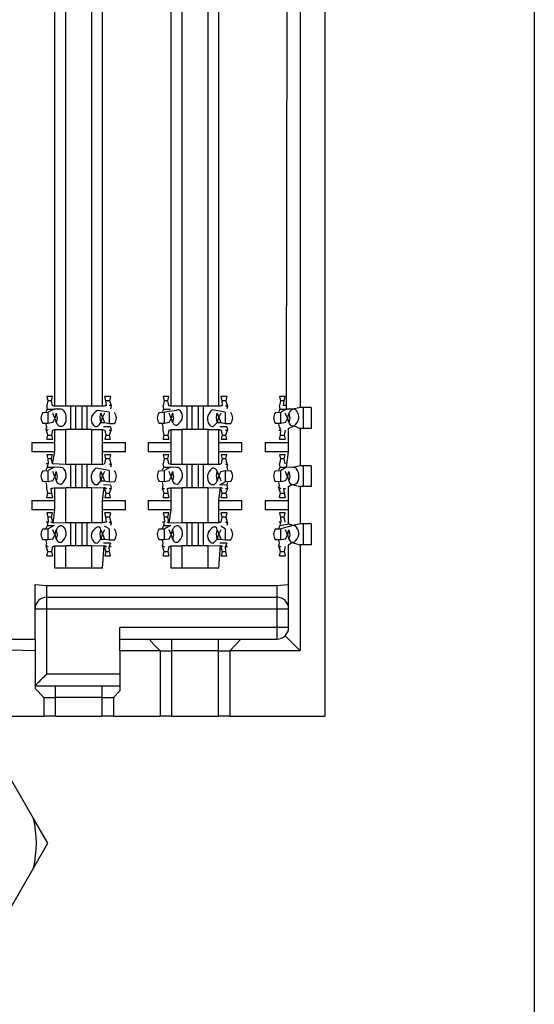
# Model space of a CAD drawing. Header units: millimetres. Extents: x 618 to 1482, y 17 to 575.
# Tile 44 of 90: x 991 to 999, y 263 to 279. Entities that reach past the tile are written whole.
import ezdxf

# ---------------------------------------------------------------- set-up
doc = ezdxf.new("R2010")
doc.units = ezdxf.units.MM

# ---------------------------------------------------------------- blocks, each defined once
blk = doc.blocks.new('cu_bee7s_cca__41', base_point=(1238.762, 264.915))
at = {"color": 7, "linetype": 'Continuous'}
for p, q in [((1332.032, 269.54), (1332.032, 582.54)), ((1327.453, 409.132), (1327.453, 356.592)), ((1326.623, 363.288), (1326.665, 407.316)), ((1326.919, 407.316), (1326.919, 363.323)), ((1321.507, 363.562), (1321.384, 363.562)), ((1321.384, 363.562), (1321.405, 363.469)), ((1321.405, 363.469), (1321.384, 363.362)), ((1321.486, 363.469), (1321.507, 363.562)), ((1321.507, 363.362), (1321.486, 363.469)), ((1322.777, 363.562), (1322.654, 363.562)), ((1322.675, 363.469), (1322.654, 363.562)), ((1322.685, 363.362), (1322.675, 363.469)), ((1322.777, 363.562), (1322.756, 363.469)), ((1322.756, 363.469), (1322.791, 363.362)), ((1324.047, 363.562), (1323.924, 363.562)), ((1323.924, 363.562), (1323.945, 363.469)), ((1323.945, 363.469), (1323.924, 363.362)), ((1324.026, 363.469), (1324.047, 363.562)), ((1324.047, 363.362), (1324.026, 363.469)), ((1325.317, 363.562), (1325.194, 363.562)), ((1325.215, 363.469), (1325.194, 363.562)), ((1325.225, 363.362), (1325.215, 363.469)), ((1325.317, 363.562), (1325.296, 363.469)), ((1325.296, 363.469), (1325.33, 363.341)), ((1326.587, 363.562), (1326.464, 363.562)), ((1326.464, 363.562), (1326.485, 363.469)), ((1326.485, 363.469), (1326.464, 363.362)), ((1326.556, 363.362), (1326.566, 363.469)), ((1326.566, 363.469), (1326.587, 363.562)), ((1321.298, 363.214), (1321.418, 363.218)), ((1321.371, 363.232), (1321.403, 363.288)), ((1321.403, 363.288), (1321.384, 363.362)), ((1321.403, 363.288), (1321.543, 363.288)), ((1321.543, 363.288), (1321.418, 363.218)), ((1321.562, 363.081), (1321.514, 363.197)), ((1321.675, 363.285), (1321.543, 363.288)), ((1321.798, 363.349), (1321.56, 363.349)), ((1321.592, 363.197), (1321.61, 363.081)), ((1321.901, 363.349), (1321.798, 363.349)), ((1321.901, 363.349), (1321.901, 362.841)), ((1322.011, 363.349), (1321.901, 363.349)), ((1322.15, 363.349), (1322.011, 363.349)), ((1322.26, 363.349), (1322.15, 363.349)), ((1322.26, 363.349), (1322.26, 362.841)), ((1322.363, 363.349), (1322.26, 363.349)), ((1322.601, 363.349), (1322.363, 363.349)), ((1322.743, 363.218), (1322.481, 363.255)), ((1322.551, 363.108), (1322.568, 363.197)), ((1322.647, 363.197), (1322.599, 363.108)), ((1322.791, 363.362), (1322.776, 363.29)), ((1323.838, 363.214), (1323.958, 363.218)), ((1323.911, 363.232), (1323.943, 363.288)), ((1323.943, 363.288), (1323.924, 363.362)), ((1323.943, 363.288), (1324.083, 363.288)), ((1324.22, 363.255), (1323.958, 363.218)), ((1324.102, 363.081), (1324.054, 363.197)), ((1324.338, 363.349), (1324.1, 363.349)), ((1324.132, 363.197), (1324.15, 363.081)), ((1324.441, 363.349), (1324.338, 363.349)), ((1324.441, 363.349), (1324.441, 362.841)), ((1324.551, 363.349), (1324.441, 363.349)), ((1324.69, 363.349), (1324.551, 363.349)), ((1324.8, 363.349), (1324.69, 363.349)), ((1324.8, 363.349), (1324.8, 362.841)), ((1324.903, 363.349), (1324.8, 363.349)), ((1325.141, 363.349), (1324.903, 363.349)), ((1325.283, 363.218), (1324.993, 363.269)), ((1325.091, 363.108), (1325.108, 363.197)), ((1325.187, 363.197), (1325.139, 363.108)), ((1325.33, 363.341), (1325.316, 363.29)), ((1326.378, 363.214), (1326.498, 363.218)), ((1326.451, 363.232), (1326.483, 363.288)), ((1326.483, 363.288), (1326.464, 363.362)), ((1326.483, 363.288), (1326.623, 363.288)), ((1326.623, 363.288), (1326.498, 363.218)), ((1326.642, 363.081), (1326.592, 363.201)), ((1326.76, 363.286), (1326.623, 363.288)), ((1326.672, 363.197), (1326.69, 363.081)), ((1326.919, 363.323), (1326.76, 363.286)), ((1326.983, 363.323), (1326.919, 363.323)), ((1326.983, 363.323), (1326.983, 362.866)), ((1327.16, 363.323), (1326.983, 363.323)), ((1327.16, 363.323), (1327.16, 362.866)), ((1321.514, 362.992), (1321.418, 362.972)), ((1321.514, 362.992), (1321.562, 363.081)), ((1321.61, 363.081), (1321.592, 362.992)), ((1322.568, 362.992), (1322.551, 363.108)), ((1322.568, 362.992), (1322.647, 362.992)), ((1322.599, 363.108), (1322.647, 362.992)), ((1322.647, 362.992), (1322.743, 362.972)), ((1324.054, 362.992), (1323.958, 362.972)), ((1324.054, 362.992), (1324.102, 363.081)), ((1324.15, 363.081), (1324.132, 362.992)), ((1325.108, 362.992), (1325.021, 362.904)), ((1325.108, 362.992), (1325.091, 363.108)), ((1325.108, 362.992), (1325.187, 362.992)), ((1325.139, 363.108), (1325.187, 362.992)), ((1325.187, 362.992), (1325.283, 362.972)), ((1326.594, 362.992), (1326.498, 362.972)), ((1326.594, 362.992), (1326.642, 363.081)), ((1326.69, 363.081), (1326.672, 362.992)), ((1321.418, 362.972), (1321.299, 362.976)), ((1321.385, 362.9), (1321.371, 362.958)), ((1321.371, 362.848), (1321.385, 362.9)), ((1321.405, 362.721), (1321.371, 362.848)), ((1321.507, 362.828), (1321.486, 362.721)), ((1321.507, 362.828), (1321.56, 362.841)), ((1321.56, 362.841), (1321.798, 362.841)), ((1321.901, 362.841), (1321.798, 362.841)), ((1322.011, 362.841), (1321.901, 362.841)), ((1322.15, 362.841), (1322.011, 362.841)), ((1322.26, 362.841), (1322.15, 362.841)), ((1322.363, 362.841), (1322.26, 362.841)), ((1322.363, 362.841), (1322.601, 362.841)), ((1322.601, 362.841), (1322.654, 362.828)), ((1322.776, 362.9), (1322.62, 362.902)), ((1322.654, 362.828), (1322.675, 362.721)), ((1322.743, 362.972), (1322.863, 362.976)), ((1322.756, 362.721), (1322.79, 362.828)), ((1322.776, 362.9), (1322.79, 362.828)), ((1323.958, 362.972), (1323.839, 362.976)), ((1323.925, 362.9), (1323.911, 362.958)), ((1323.924, 362.828), (1323.925, 362.9)), ((1323.945, 362.721), (1323.924, 362.828)), ((1324.047, 362.828), (1324.026, 362.721)), ((1324.047, 362.828), (1324.1, 362.841)), ((1324.1, 362.841), (1324.338, 362.841)), ((1324.441, 362.841), (1324.338, 362.841)), ((1324.551, 362.841), (1324.441, 362.841)), ((1324.69, 362.841), (1324.551, 362.841)), ((1324.8, 362.841), (1324.69, 362.841)), ((1324.903, 362.841), (1324.8, 362.841)), ((1324.903, 362.841), (1325.141, 362.841)), ((1325.316, 362.9), (1325.16, 362.902)), ((1325.194, 362.828), (1325.215, 362.721)), ((1325.283, 362.972), (1325.403, 362.976)), ((1325.296, 362.721), (1325.33, 362.828)), ((1325.316, 362.9), (1325.33, 362.828)), ((1326.498, 362.972), (1326.379, 362.976)), ((1326.465, 362.9), (1326.451, 362.958)), ((1326.495, 362.828), (1326.465, 362.9)), ((1326.485, 362.721), (1326.495, 362.828)), ((1326.587, 362.828), (1326.566, 362.721)), ((1326.665, 362.866), (1326.788, 362.921)), ((1326.665, 362.561), (1326.665, 362.866)), ((1326.788, 362.921), (1326.919, 362.866)), ((1326.983, 362.866), (1326.919, 362.866)), ((1326.919, 362.866), (1326.919, 362.053)), ((1327.16, 362.866), (1326.983, 362.866)), ((1321.058, 362.561), (1321.56, 362.561)), ((1321.384, 362.628), (1321.405, 362.721)), ((1321.384, 362.628), (1321.507, 362.628)), ((1321.486, 362.721), (1321.507, 362.628)), ((1322.601, 362.561), (1323.103, 362.561)), ((1322.675, 362.721), (1322.654, 362.628)), ((1322.654, 362.628), (1322.777, 362.628)), ((1322.777, 362.628), (1322.756, 362.721)), ((1323.598, 362.561), (1324.1, 362.561)), ((1323.924, 362.628), (1323.945, 362.721)), ((1323.924, 362.628), (1324.047, 362.628)), ((1324.026, 362.721), (1324.047, 362.628)), ((1325.141, 362.561), (1325.643, 362.561)), ((1325.215, 362.721), (1325.194, 362.628)), ((1325.194, 362.628), (1325.317, 362.628)), ((1325.317, 362.628), (1325.296, 362.721)), ((1326.157, 362.561), (1326.665, 362.561)), ((1326.464, 362.628), (1326.485, 362.721)), ((1326.464, 362.628), (1326.587, 362.628)), ((1326.566, 362.721), (1326.587, 362.628)), ((1326.665, 362.358), (1326.665, 362.561)), ((1321.56, 362.358), (1321.058, 362.358)), ((1323.103, 362.358), (1322.601, 362.358)), ((1324.1, 362.358), (1323.598, 362.358)), ((1325.643, 362.358), (1325.141, 362.358)), ((1326.665, 362.358), (1326.157, 362.358)), ((1326.623, 362.018), (1326.665, 362.358)), ((1321.507, 362.292), (1321.384, 362.292)), ((1321.384, 362.292), (1321.405, 362.199)), ((1321.405, 362.199), (1321.415, 362.092)), ((1321.486, 362.199), (1321.507, 362.292)), ((1321.507, 362.092), (1321.486, 362.199)), ((1322.777, 362.292), (1322.654, 362.292)), ((1322.675, 362.199), (1322.654, 362.292)), ((1322.654, 362.092), (1322.675, 362.199)), ((1322.777, 362.292), (1322.756, 362.199)), ((1322.756, 362.199), (1322.79, 362.071)), ((1324.047, 362.292), (1323.924, 362.292)), ((1323.924, 362.292), (1323.945, 362.199)), ((1323.945, 362.199), (1323.924, 362.092)), ((1324.026, 362.199), (1324.047, 362.292)), ((1324.047, 362.092), (1324.026, 362.199)), ((1325.317, 362.292), (1325.194, 362.292)), ((1325.194, 362.292), (1325.215, 362.199)), ((1325.215, 362.199), (1325.194, 362.092)), ((1325.296, 362.199), (1325.317, 362.292)), ((1325.33, 362.071), (1325.296, 362.199)), ((1326.587, 362.292), (1326.464, 362.292)), ((1326.464, 362.292), (1326.485, 362.199)), ((1326.485, 362.199), (1326.464, 362.092)), ((1326.566, 362.199), (1326.587, 362.292)), ((1326.587, 362.092), (1326.566, 362.199)), ((1321.298, 361.944), (1321.418, 361.948)), ((1321.371, 361.962), (1321.403, 362.018)), ((1321.403, 362.018), (1321.415, 362.092)), ((1321.403, 362.018), (1321.543, 362.018)), ((1321.543, 362.018), (1321.418, 361.948)), ((1321.798, 362.079), (1321.507, 362.092)), ((1321.562, 361.811), (1321.514, 361.927)), ((1321.675, 362.015), (1321.543, 362.018)), ((1321.592, 361.927), (1321.61, 361.811)), ((1321.901, 362.079), (1321.798, 362.079)), ((1321.901, 362.079), (1321.901, 361.571)), ((1322.011, 362.079), (1321.901, 362.079)), ((1322.15, 362.079), (1322.011, 362.079)), ((1322.26, 362.079), (1322.15, 362.079)), ((1322.26, 362.079), (1322.26, 361.571)), ((1322.363, 362.079), (1322.26, 362.079)), ((1322.601, 362.079), (1322.363, 362.079)), ((1322.743, 361.948), (1322.453, 361.999)), ((1322.551, 361.838), (1322.568, 361.927)), ((1322.647, 361.927), (1322.599, 361.838)), ((1322.654, 362.092), (1322.601, 362.079)), ((1322.79, 362.071), (1322.776, 362.02)), ((1323.838, 361.944), (1323.958, 361.948)), ((1323.911, 361.962), (1323.943, 362.018)), ((1323.943, 362.018), (1323.924, 362.092)), ((1323.943, 362.018), (1324.083, 362.018)), ((1324.083, 362.018), (1323.958, 361.948)), ((1324.1, 362.079), (1324.047, 362.092)), ((1324.102, 361.811), (1324.054, 361.927)), ((1324.215, 362.015), (1324.083, 362.018)), ((1324.338, 362.079), (1324.1, 362.079)), ((1324.132, 361.927), (1324.15, 361.811)), ((1324.441, 362.079), (1324.338, 362.079)), ((1324.441, 362.079), (1324.441, 361.571)), ((1324.551, 362.079), (1324.441, 362.079)), ((1324.69, 362.079), (1324.551, 362.079)), ((1324.8, 362.079), (1324.69, 362.079)), ((1324.8, 362.079), (1324.8, 361.571)), ((1324.903, 362.079), (1324.8, 362.079)), ((1325.141, 362.079), (1324.903, 362.079)), ((1325.091, 361.838), (1325.108, 361.927)), ((1325.187, 361.927), (1325.139, 361.838)), ((1325.187, 361.927), (1325.283, 361.948)), ((1325.283, 361.948), (1325.402, 361.944)), ((1325.33, 362.071), (1325.316, 362.02)), ((1325.316, 362.02), (1325.33, 361.962)), ((1326.378, 361.944), (1326.498, 361.948)), ((1326.451, 361.962), (1326.483, 362.018)), ((1326.483, 362.018), (1326.464, 362.092)), ((1326.483, 362.018), (1326.623, 362.018)), ((1326.623, 362.018), (1326.498, 361.948)), ((1326.642, 361.811), (1326.594, 361.927)), ((1326.76, 362.016), (1326.623, 362.018)), ((1326.76, 362.016), (1326.623, 362.018)), ((1326.672, 361.927), (1326.69, 361.811)), ((1326.919, 362.053), (1326.76, 362.016)), ((1326.983, 362.053), (1326.919, 362.053)), ((1326.983, 362.053), (1326.983, 361.596)), ((1327.16, 362.053), (1326.983, 362.053)), ((1327.16, 362.053), (1327.16, 361.596)), ((1321.418, 361.702), (1321.299, 361.706)), ((1321.514, 361.722), (1321.418, 361.702)), ((1321.514, 361.722), (1321.562, 361.811)), ((1321.61, 361.811), (1321.592, 361.722)), ((1322.502, 361.645), (1322.568, 361.722)), ((1322.568, 361.722), (1322.551, 361.838)), ((1322.568, 361.722), (1322.647, 361.722)), ((1322.599, 361.838), (1322.647, 361.722)), ((1322.647, 361.722), (1322.743, 361.702)), ((1322.743, 361.702), (1322.863, 361.706)), ((1323.958, 361.702), (1323.839, 361.706)), ((1324.054, 361.722), (1323.958, 361.702)), ((1324.054, 361.722), (1324.102, 361.811)), ((1324.15, 361.811), (1324.132, 361.722)), ((1325.108, 361.722), (1325.091, 361.838)), ((1325.139, 361.838), (1325.187, 361.722)), ((1325.16, 361.632), (1325.283, 361.702)), ((1325.403, 361.706), (1325.283, 361.702)), ((1326.498, 361.702), (1326.379, 361.706)), ((1326.594, 361.722), (1326.498, 361.702)), ((1326.594, 361.722), (1326.642, 361.811)), ((1326.69, 361.811), (1326.672, 361.722)), ((1321.385, 361.63), (1321.371, 361.688)), ((1321.384, 361.558), (1321.385, 361.63)), ((1321.405, 361.451), (1321.384, 361.558)), ((1321.476, 361.558), (1321.486, 361.451)), ((1321.56, 361.571), (1321.798, 361.571)), ((1321.901, 361.571), (1321.798, 361.571)), ((1322.011, 361.571), (1321.901, 361.571)), ((1322.15, 361.571), (1322.011, 361.571)), ((1322.26, 361.571), (1322.15, 361.571)), ((1322.363, 361.571), (1322.26, 361.571)), ((1322.363, 361.571), (1322.641, 361.58)), ((1322.776, 361.63), (1322.62, 361.632)), ((1322.641, 361.58), (1322.675, 361.451)), ((1322.756, 361.451), (1322.79, 361.558)), ((1322.776, 361.63), (1322.79, 361.558)), ((1323.91, 361.558), (1323.925, 361.63)), ((1323.945, 361.451), (1323.91, 361.558)), ((1323.925, 361.63), (1323.911, 361.688)), ((1324.016, 361.558), (1324.026, 361.451)), ((1324.1, 361.571), (1324.338, 361.571)), ((1324.441, 361.571), (1324.338, 361.571)), ((1324.551, 361.571), (1324.441, 361.571)), ((1324.69, 361.571), (1324.551, 361.571)), ((1324.8, 361.571), (1324.69, 361.571)), ((1324.903, 361.571), (1324.8, 361.571)), ((1324.903, 361.571), (1325.181, 361.58)), ((1325.316, 361.63), (1325.16, 361.632)), ((1325.215, 361.451), (1325.181, 361.58)), ((1325.33, 361.558), (1325.296, 361.451)), ((1325.33, 361.688), (1325.316, 361.63)), ((1325.316, 361.63), (1325.33, 361.558)), ((1326.465, 361.63), (1326.451, 361.688)), ((1326.451, 361.578), (1326.465, 361.63)), ((1326.485, 361.451), (1326.451, 361.578)), ((1326.556, 361.558), (1326.566, 361.451)), ((1326.665, 361.596), (1326.739, 361.645)), ((1326.665, 361.291), (1326.665, 361.596)), ((1326.739, 361.645), (1326.919, 361.596)), ((1326.983, 361.596), (1326.919, 361.596)), ((1326.919, 361.596), (1326.919, 360.783)), ((1327.16, 361.596), (1326.983, 361.596)), ((1321.058, 361.291), (1321.56, 361.291)), ((1321.384, 361.358), (1321.405, 361.451)), ((1321.384, 361.358), (1321.507, 361.358)), ((1321.486, 361.451), (1321.507, 361.358)), ((1322.601, 361.291), (1323.103, 361.291)), ((1322.675, 361.451), (1322.654, 361.358)), ((1322.654, 361.358), (1322.777, 361.358)), ((1322.777, 361.358), (1322.756, 361.451)), ((1323.598, 361.291), (1324.1, 361.291)), ((1323.924, 361.358), (1323.945, 361.451)), ((1323.924, 361.358), (1324.047, 361.358)), ((1324.026, 361.451), (1324.047, 361.358)), ((1325.141, 361.291), (1325.643, 361.291)), ((1325.194, 361.358), (1325.215, 361.451)), ((1325.194, 361.358), (1325.317, 361.358)), ((1325.296, 361.451), (1325.317, 361.358)), ((1326.157, 361.291), (1326.665, 361.291)), ((1326.464, 361.358), (1326.485, 361.451)), ((1326.464, 361.358), (1326.587, 361.358)), ((1326.566, 361.451), (1326.587, 361.358)), ((1326.665, 361.088), (1326.665, 361.291)), ((1321.56, 361.088), (1321.058, 361.088)), ((1323.103, 361.088), (1322.601, 361.088)), ((1324.1, 361.088), (1323.598, 361.088)), ((1325.643, 361.088), (1325.141, 361.088)), ((1326.665, 361.088), (1326.157, 361.088)), ((1326.665, 360.783), (1326.665, 361.088)), ((1321.507, 361.022), (1321.384, 361.022)), ((1321.384, 361.022), (1321.405, 360.929)), ((1321.405, 360.929), (1321.415, 360.822)), ((1321.486, 360.929), (1321.507, 361.022)), ((1321.52, 360.8), (1321.486, 360.929)), ((1322.777, 361.022), (1322.654, 361.022)), ((1322.675, 360.929), (1322.654, 361.022)), ((1322.685, 360.822), (1322.675, 360.929)), ((1322.777, 361.022), (1322.756, 360.929)), ((1322.756, 360.929), (1322.79, 360.801)), ((1324.047, 361.022), (1323.924, 361.022)), ((1323.924, 361.022), (1323.945, 360.929)), ((1323.945, 360.929), (1323.955, 360.822)), ((1324.026, 360.929), (1324.047, 361.022)), ((1324.06, 360.8), (1324.026, 360.929)), ((1325.317, 361.022), (1325.194, 361.022)), ((1325.215, 360.929), (1325.194, 361.022)), ((1325.194, 360.822), (1325.215, 360.929)), ((1325.317, 361.022), (1325.296, 360.929)), ((1325.296, 360.929), (1325.33, 360.801)), ((1326.587, 361.022), (1326.464, 361.022)), ((1326.464, 361.022), (1326.485, 360.929)), ((1326.485, 360.929), (1326.495, 360.822)), ((1326.566, 360.929), (1326.587, 361.022)), ((1326.587, 360.822), (1326.566, 360.929)), ((1321.298, 360.674), (1321.418, 360.678)), ((1321.371, 360.692), (1321.403, 360.748)), ((1321.403, 360.748), (1321.415, 360.822)), ((1321.403, 360.748), (1321.543, 360.748)), ((1321.543, 360.748), (1321.418, 360.678)), ((1321.562, 360.541), (1321.514, 360.657)), ((1321.798, 360.809), (1321.52, 360.8)), ((1321.592, 360.657), (1321.61, 360.541)), ((1321.901, 360.809), (1321.798, 360.809)), ((1321.901, 360.809), (1321.901, 360.301)), ((1322.011, 360.809), (1321.901, 360.809)), ((1322.15, 360.809), (1322.011, 360.809)), ((1322.26, 360.809), (1322.15, 360.809)), ((1322.26, 360.809), (1322.26, 360.301)), ((1322.363, 360.809), (1322.26, 360.809)), ((1322.601, 360.809), (1322.363, 360.809)), ((1322.551, 360.568), (1322.568, 360.657)), ((1322.647, 360.657), (1322.599, 360.568)), ((1322.743, 360.678), (1322.643, 360.735)), ((1322.79, 360.801), (1322.776, 360.75)), ((1323.838, 360.674), (1323.958, 360.678)), ((1323.911, 360.692), (1323.943, 360.748)), ((1323.943, 360.748), (1323.955, 360.822)), ((1323.943, 360.748), (1324.083, 360.748)), ((1324.083, 360.748), (1323.958, 360.678)), ((1324.102, 360.541), (1324.054, 360.657)), ((1324.338, 360.809), (1324.06, 360.8)), ((1324.132, 360.657), (1324.15, 360.541)), ((1324.441, 360.809), (1324.338, 360.809)), ((1324.441, 360.809), (1324.441, 360.301)), ((1324.551, 360.809), (1324.441, 360.809)), ((1324.69, 360.809), (1324.551, 360.809)), ((1324.8, 360.809), (1324.69, 360.809)), ((1324.8, 360.809), (1324.8, 360.301)), ((1324.903, 360.809), (1324.8, 360.809)), ((1325.141, 360.809), (1324.903, 360.809)), ((1325.091, 360.568), (1325.108, 360.657)), ((1325.187, 360.657), (1325.139, 360.568)), ((1325.283, 360.678), (1325.183, 360.735)), ((1325.33, 360.801), (1325.316, 360.75)), ((1326.378, 360.674), (1326.498, 360.678)), ((1326.451, 360.692), (1326.483, 360.748)), ((1326.483, 360.748), (1326.495, 360.822)), ((1326.483, 360.748), (1326.665, 360.783)), ((1326.755, 360.745), (1326.498, 360.678)), ((1326.642, 360.541), (1326.594, 360.657)), ((1326.755, 360.745), (1326.665, 360.783)), ((1326.672, 360.657), (1326.69, 360.541)), ((1326.919, 360.783), (1326.755, 360.745)), ((1326.983, 360.783), (1326.919, 360.783)), ((1326.983, 360.783), (1326.983, 360.326)), ((1327.16, 360.783), (1326.983, 360.783)), ((1327.16, 360.783), (1327.16, 360.326)), ((1321.418, 360.432), (1321.299, 360.436)), ((1321.385, 360.36), (1321.371, 360.418)), ((1321.514, 360.452), (1321.418, 360.432)), ((1321.514, 360.452), (1321.562, 360.541)), ((1321.61, 360.541), (1321.592, 360.452)), ((1322.568, 360.452), (1322.481, 360.364)), ((1322.568, 360.452), (1322.551, 360.568)), ((1322.568, 360.452), (1322.647, 360.452)), ((1322.599, 360.568), (1322.647, 360.452)), ((1322.647, 360.452), (1322.743, 360.432)), ((1322.743, 360.432), (1322.863, 360.436)), ((1323.958, 360.432), (1323.839, 360.436)), ((1323.925, 360.36), (1323.911, 360.418)), ((1324.054, 360.452), (1323.958, 360.432)), ((1324.054, 360.452), (1324.102, 360.541)), ((1324.15, 360.541), (1324.132, 360.452)), ((1325.021, 360.364), (1325.108, 360.452)), ((1325.108, 360.452), (1325.091, 360.568)), ((1325.108, 360.452), (1325.187, 360.452)), ((1325.139, 360.568), (1325.187, 360.452)), ((1325.187, 360.452), (1325.283, 360.432)), ((1325.283, 360.432), (1325.403, 360.436)), ((1326.498, 360.432), (1326.379, 360.436)), ((1326.465, 360.36), (1326.451, 360.418)), ((1326.594, 360.452), (1326.498, 360.432)), ((1326.594, 360.452), (1326.642, 360.541)), ((1326.69, 360.541), (1326.672, 360.452)), ((1321.371, 360.308), (1321.385, 360.36)), ((1321.405, 360.181), (1321.371, 360.308)), ((1321.507, 360.288), (1321.486, 360.181)), ((1321.56, 360.301), (1321.798, 360.301)), ((1321.901, 360.301), (1321.798, 360.301)), ((1322.011, 360.301), (1321.901, 360.301)), ((1322.15, 360.301), (1322.011, 360.301)), ((1322.26, 360.301), (1322.15, 360.301)), ((1322.363, 360.301), (1322.26, 360.301)), ((1322.363, 360.301), (1322.641, 360.31)), ((1322.776, 360.36), (1322.62, 360.362)), ((1322.641, 360.31), (1322.675, 360.181)), ((1322.776, 360.36), (1322.745, 360.288)), ((1322.756, 360.181), (1322.745, 360.288)), ((1323.911, 360.308), (1323.925, 360.36)), ((1323.945, 360.181), (1323.911, 360.308)), ((1324.047, 360.288), (1324.026, 360.181)), ((1324.1, 360.301), (1324.338, 360.301)), ((1324.441, 360.301), (1324.338, 360.301)), ((1324.551, 360.301), (1324.441, 360.301)), ((1324.69, 360.301), (1324.551, 360.301)), ((1324.8, 360.301), (1324.69, 360.301)), ((1324.903, 360.301), (1324.8, 360.301)), ((1324.903, 360.301), (1325.181, 360.31)), ((1325.316, 360.36), (1325.16, 360.362)), ((1325.181, 360.31), (1325.215, 360.181)), ((1325.316, 360.36), (1325.285, 360.288)), ((1325.296, 360.181), (1325.285, 360.288)), ((1326.451, 360.308), (1326.465, 360.36)), ((1326.485, 360.181), (1326.451, 360.308)), ((1326.587, 360.288), (1326.566, 360.181)), ((1326.665, 360.326), (1326.739, 360.375)), ((1326.665, 359.463), (1326.665, 360.326)), ((1326.739, 360.375), (1326.919, 360.326)), ((1326.919, 360.326), (1326.919, 358.015)), ((1326.983, 360.326), (1326.919, 360.326)), ((1327.16, 360.326), (1326.983, 360.326)), ((1321.384, 360.088), (1321.405, 360.181)), ((1321.384, 360.088), (1321.507, 360.088)), ((1321.486, 360.181), (1321.507, 360.088)), ((1322.675, 360.181), (1322.654, 360.088)), ((1322.654, 360.088), (1322.777, 360.088)), ((1322.777, 360.088), (1322.756, 360.181)), ((1323.924, 360.088), (1323.945, 360.181)), ((1323.924, 360.088), (1324.047, 360.088)), ((1324.026, 360.181), (1324.047, 360.088)), ((1325.215, 360.181), (1325.194, 360.088)), ((1325.194, 360.088), (1325.317, 360.088)), ((1325.317, 360.088), (1325.296, 360.181)), ((1326.464, 360.088), (1326.485, 360.181)), ((1326.464, 360.088), (1326.587, 360.088)), ((1326.566, 360.181), (1326.587, 360.088)), ((1321.798, 359.818), (1321.56, 359.818)), ((1322.363, 359.818), (1321.798, 359.818)), ((1322.601, 359.818), (1322.363, 359.818)), ((1324.338, 359.818), (1324.1, 359.818)), ((1324.903, 359.818), (1324.338, 359.818)), ((1325.141, 359.818), (1324.903, 359.818)), ((1321.128, 359.463), (1321.382, 359.437)), ((1321.128, 358.929), (1321.128, 359.463)), ((1321.382, 359.437), (1326.411, 359.437)), ((1326.411, 359.437), (1326.665, 359.463)), ((1326.665, 358.929), (1326.665, 359.463)), ((1321.382, 359.183), (1326.411, 359.183)), ((1321.128, 358.269), (1321.128, 358.929)), ((1326.665, 358.523), (1326.665, 358.929)), ((1322.982, 358.269), (1322.982, 358.523)), ((1320.54, 358.269), (1321.128, 358.269)), ((1321.128, 358.269), (1321.128, 358.015)), ((1322.982, 358.269), (1323.621, 358.269)), ((1322.982, 358.015), (1322.982, 358.269)), ((1323.621, 358.269), (1324.112, 358.269)), ((1323.731, 358.142), (1323.621, 358.269)), ((1324.112, 358.269), (1325.128, 358.269)), ((1325.128, 358.269), (1325.62, 358.269)), ((1325.509, 358.142), (1325.62, 358.269)), ((1325.62, 358.269), (1326.411, 358.269)), ((1326.591, 358.343), (1326.919, 358.015)), ((1323.858, 358.015), (1323.731, 358.142)), ((1325.382, 358.015), (1325.509, 358.142)), ((1321.128, 358.015), (1320.302, 358.036)), ((1321.128, 358.015), (1321.128, 357.253)), ((1322.982, 358.015), (1322.982, 357.507)), ((1323.858, 358.015), (1322.982, 358.015)), ((1323.858, 358.015), (1324.112, 358.015)), ((1323.858, 358.015), (1323.858, 356.592)), ((1325.128, 358.015), (1324.112, 358.015)), ((1325.128, 358.015), (1325.382, 358.015)), ((1326.919, 358.015), (1325.382, 358.015)), ((1325.382, 358.015), (1325.382, 356.592)), ((1322.982, 357.507), (1322.982, 357.253)), ((1321.128, 357.253), (1321.128, 357.189)), ((1321.128, 357.253), (1321.572, 357.253)), ((1321.318, 356.999), (1321.128, 357.189)), ((1321.572, 357.253), (1322.588, 357.253)), ((1322.588, 357.253), (1322.982, 357.253)), ((1322.982, 357.253), (1322.982, 357.139)), ((1321.318, 356.999), (1321.572, 356.999)), ((1321.318, 356.999), (1321.318, 356.592)), ((1322.588, 356.999), (1321.572, 356.999)), ((1322.588, 356.999), (1322.842, 356.999)), ((1322.982, 357.139), (1322.842, 356.999)), ((1322.842, 356.999), (1322.842, 356.592)), ((1320.468, 356.592), (1321.318, 356.592)), ((1321.572, 356.592), (1321.318, 356.592)), ((1321.572, 356.592), (1322.588, 356.592)), ((1322.842, 356.592), (1322.588, 356.592)), ((1322.842, 356.592), (1323.858, 356.592)), ((1324.112, 356.592), (1323.858, 356.592)), ((1324.112, 356.592), (1325.128, 356.592)), ((1325.382, 356.592), (1325.128, 356.592)), ((1325.382, 356.592), (1327.453, 356.592)), ((1321.093, 354.358), (1320.421, 355.522)), ((1321.407, 353.815), (1321.093, 354.358)), ((1321.093, 353.272), (1321.407, 353.815)), ((1320.421, 352.108), (1321.093, 353.272))]:
    blk.add_line(p, q, dxfattribs=at)
at = {"color": 124, "linetype": 'Continuous'}
for p, q in [((1321.56, 363.349), (1321.56, 407.291)), ((1321.798, 363.349), (1321.798, 407.291)), ((1322.363, 407.291), (1322.363, 363.349)), ((1322.601, 363.349), (1322.601, 407.291)), ((1324.1, 363.349), (1324.1, 407.291)), ((1324.338, 363.349), (1324.338, 407.291)), ((1324.903, 407.291), (1324.903, 363.349)), ((1325.141, 363.349), (1325.141, 407.291)), ((1321.486, 363.469), (1321.405, 363.469)), ((1322.756, 363.469), (1322.675, 363.469)), ((1324.026, 363.469), (1323.945, 363.469)), ((1325.296, 363.469), (1325.215, 363.469)), ((1326.566, 363.469), (1326.485, 363.469)), ((1321.418, 362.972), (1321.418, 363.218)), ((1322.011, 363.349), (1322.011, 362.841)), ((1322.15, 363.349), (1322.15, 362.841)), ((1322.743, 363.218), (1322.743, 362.972)), ((1323.958, 362.972), (1323.958, 363.218)), ((1324.551, 363.349), (1324.551, 362.841)), ((1324.69, 363.349), (1324.69, 362.841)), ((1325.283, 363.218), (1325.283, 362.972)), ((1326.498, 362.972), (1326.498, 363.218)), ((1321.56, 362.561), (1321.56, 362.841)), ((1321.798, 362.079), (1321.798, 362.841)), ((1322.363, 362.841), (1322.363, 362.079)), ((1322.601, 362.561), (1322.601, 362.841)), ((1324.1, 362.561), (1324.1, 362.841)), ((1324.338, 362.079), (1324.338, 362.841)), ((1324.903, 362.841), (1324.903, 362.079)), ((1325.141, 362.561), (1325.141, 362.841)), ((1321.058, 362.561), (1321.058, 362.358)), ((1321.405, 362.721), (1321.486, 362.721)), ((1321.56, 362.358), (1321.56, 362.561)), ((1322.601, 362.358), (1322.601, 362.561)), ((1322.675, 362.721), (1322.756, 362.721)), ((1323.103, 362.358), (1323.103, 362.561)), ((1323.598, 362.561), (1323.598, 362.358)), ((1323.945, 362.721), (1324.026, 362.721)), ((1324.1, 362.358), (1324.1, 362.561)), ((1325.141, 362.358), (1325.141, 362.561)), ((1325.215, 362.721), (1325.296, 362.721)), ((1325.643, 362.358), (1325.643, 362.561)), ((1326.157, 362.561), (1326.157, 362.358)), ((1326.485, 362.721), (1326.566, 362.721)), ((1321.507, 362.092), (1321.56, 362.358)), ((1322.601, 362.079), (1322.601, 362.358)), ((1324.1, 362.079), (1324.1, 362.358)), ((1325.141, 362.079), (1325.141, 362.358)), ((1321.486, 362.199), (1321.405, 362.199)), ((1322.756, 362.199), (1322.675, 362.199)), ((1324.026, 362.199), (1323.945, 362.199)), ((1325.296, 362.199), (1325.215, 362.199)), ((1326.566, 362.199), (1326.485, 362.199)), ((1321.418, 361.702), (1321.418, 361.948)), ((1322.011, 362.079), (1322.011, 361.571)), ((1322.15, 362.079), (1322.15, 361.571)), ((1322.743, 361.948), (1322.743, 361.702)), ((1323.958, 361.702), (1323.958, 361.948)), ((1324.551, 362.079), (1324.551, 361.571)), ((1324.69, 362.079), (1324.69, 361.571)), ((1325.283, 361.948), (1325.283, 361.702)), ((1326.498, 361.702), (1326.498, 361.948)), ((1321.56, 361.291), (1321.56, 361.571)), ((1321.798, 360.809), (1321.798, 361.571)), ((1322.363, 361.571), (1322.363, 360.809)), ((1322.601, 361.291), (1322.641, 361.58)), ((1324.1, 361.291), (1324.1, 361.571)), ((1324.338, 360.809), (1324.338, 361.571)), ((1324.903, 361.571), (1324.903, 360.809)), ((1325.141, 361.291), (1325.181, 361.58)), ((1321.058, 361.291), (1321.058, 361.088)), ((1321.405, 361.451), (1321.486, 361.451)), ((1321.56, 361.088), (1321.56, 361.291)), ((1322.601, 361.088), (1322.601, 361.291)), ((1322.675, 361.451), (1322.756, 361.451)), ((1323.103, 361.088), (1323.103, 361.291)), ((1323.598, 361.291), (1323.598, 361.088)), ((1323.945, 361.451), (1324.026, 361.451)), ((1324.1, 361.088), (1324.1, 361.291)), ((1325.141, 361.088), (1325.141, 361.291)), ((1325.215, 361.451), (1325.296, 361.451)), ((1325.643, 361.088), (1325.643, 361.291)), ((1326.157, 361.291), (1326.157, 361.088)), ((1326.485, 361.451), (1326.566, 361.451)), ((1321.52, 360.8), (1321.56, 361.088)), ((1322.601, 360.809), (1322.601, 361.088)), ((1324.06, 360.8), (1324.1, 361.088)), ((1325.141, 360.809), (1325.141, 361.088)), ((1321.486, 360.929), (1321.405, 360.929)), ((1322.756, 360.929), (1322.675, 360.929)), ((1324.026, 360.929), (1323.945, 360.929)), ((1325.296, 360.929), (1325.215, 360.929)), ((1326.566, 360.929), (1326.485, 360.929)), ((1321.418, 360.432), (1321.418, 360.678)), ((1322.011, 360.809), (1322.011, 360.301)), ((1322.15, 360.809), (1322.15, 360.301)), ((1322.743, 360.678), (1322.743, 360.432)), ((1323.958, 360.432), (1323.958, 360.678)), ((1324.551, 360.809), (1324.551, 360.301)), ((1324.69, 360.809), (1324.69, 360.301)), ((1325.283, 360.678), (1325.283, 360.432)), ((1326.498, 360.432), (1326.498, 360.678)), ((1321.56, 359.818), (1321.56, 360.301)), ((1321.798, 359.818), (1321.798, 360.301)), ((1322.363, 360.301), (1322.363, 359.818)), ((1322.601, 359.818), (1322.641, 360.31)), ((1324.1, 359.818), (1324.1, 360.301)), ((1324.338, 359.818), (1324.338, 360.301)), ((1324.903, 360.301), (1324.903, 359.818)), ((1325.141, 359.818), (1325.181, 360.31)), ((1321.405, 360.181), (1321.486, 360.181)), ((1322.675, 360.181), (1322.756, 360.181)), ((1323.945, 360.181), (1324.026, 360.181)), ((1325.215, 360.181), (1325.296, 360.181)), ((1326.485, 360.181), (1326.566, 360.181)), ((1321.382, 359.183), (1321.382, 359.437)), ((1326.411, 359.437), (1326.411, 359.183)), ((1321.382, 358.929), (1321.382, 359.183)), ((1326.411, 359.183), (1326.411, 358.929)), ((1321.128, 358.929), (1321.382, 358.929)), ((1321.382, 358.929), (1326.411, 358.929)), ((1321.382, 357.507), (1321.382, 358.929)), ((1326.411, 358.929), (1326.665, 358.929)), ((1326.411, 358.929), (1326.411, 358.523)), ((1326.411, 358.523), (1322.982, 358.523)), ((1326.411, 358.523), (1326.411, 358.269)), ((1326.665, 358.523), (1326.411, 358.523)), ((1324.112, 358.015), (1324.112, 358.269)), ((1325.128, 358.269), (1325.128, 358.015)), ((1324.112, 356.592), (1324.112, 358.015)), ((1325.128, 358.015), (1325.128, 356.592)), ((1322.982, 357.507), (1321.382, 357.507)), ((1321.572, 356.999), (1321.572, 357.253)), ((1322.588, 357.253), (1322.588, 356.999)), ((1321.572, 356.592), (1321.572, 356.999)), ((1322.588, 356.999), (1322.588, 356.592))]:
    blk.add_line(p, q, dxfattribs=at)
at = {"color": 7, "linetype": 'Continuous'}
for centre, radius, start, end in [((1321.447, 363.095), 0.19, 141.5366, 218.8571), ((1322.714, 363.094), 0.191, 321.5366, 38.8571), ((1323.987, 363.095), 0.19, 141.5366, 218.8571), ((1325.254, 363.094), 0.19, 321.5366, 38.8571), ((1326.527, 363.095), 0.19, 141.5366, 218.8571), ((1321.447, 361.825), 0.19, 141.5366, 218.8571), ((1322.714, 361.824), 0.191, 321.5366, 38.8571), ((1323.987, 361.825), 0.19, 141.5366, 218.8571), ((1325.254, 361.824), 0.19, 321.5366, 38.8571), ((1326.527, 361.825), 0.19, 141.5366, 218.8571), ((1321.447, 360.555), 0.19, 141.5366, 218.8571), ((1322.714, 360.554), 0.191, 321.5366, 38.8571), ((1323.987, 360.555), 0.19, 141.5366, 218.8571), ((1325.254, 360.554), 0.191, 321.5366, 38.8571), ((1326.527, 360.555), 0.19, 141.5366, 218.8571), ((1321.382, 358.929), 0.254, 90, 180), ((1326.411, 358.929), 0.254, 0, 90), ((1326.411, 358.523), 0.254, 315, 0), ((1326.411, 358.523), 0.254, 270, 315), ((1318.809, 353.815), 2.348, 346.6183, 13.3817)]:
    blk.add_arc(centre, radius, start, end, dxfattribs=at)
for points in [[(1321.56, 363.349), (1321.551, 363.351), (1321.533, 363.355), (1321.516, 363.359), (1321.507, 363.362)], [(1322.599, 363.108), (1322.594, 363.123), (1322.584, 363.153), (1322.574, 363.182), (1322.568, 363.197)], [(1322.685, 363.362), (1322.671, 363.359), (1322.643, 363.355), (1322.615, 363.351), (1322.601, 363.349)], [(1322.791, 363.362), (1322.783, 363.362), (1322.768, 363.362), (1322.753, 363.362), (1322.745, 363.362)], [(1324.1, 363.349), (1324.091, 363.351), (1324.073, 363.355), (1324.056, 363.359), (1324.047, 363.362)], [(1325.139, 363.108), (1325.134, 363.123), (1325.124, 363.153), (1325.114, 363.182), (1325.108, 363.197)], [(1325.225, 363.362), (1325.211, 363.359), (1325.183, 363.355), (1325.155, 363.351), (1325.141, 363.349)], [(1325.33, 363.341), (1325.323, 363.345), (1325.308, 363.352), (1325.293, 363.358), (1325.285, 363.362)], [(1326.6, 363.362), (1326.593, 363.362), (1326.578, 363.362), (1326.563, 363.362), (1326.556, 363.362)], [(1321.562, 363.081), (1321.567, 363.067), (1321.577, 363.037), (1321.587, 363.007), (1321.592, 362.992)], [(1322.502, 362.915), (1322.513, 362.928), (1322.535, 362.954), (1322.557, 362.98), (1322.568, 362.992)], [(1322.568, 362.992), (1322.574, 363.012), (1322.584, 363.05), (1322.594, 363.089), (1322.599, 363.108)], [(1324.102, 363.081), (1324.107, 363.067), (1324.117, 363.037), (1324.127, 363.007), (1324.132, 362.992)], [(1325.108, 362.992), (1325.114, 363.012), (1325.124, 363.05), (1325.134, 363.089), (1325.139, 363.108)], [(1326.642, 363.081), (1326.647, 363.067), (1326.657, 363.037), (1326.667, 363.007), (1326.672, 362.992)], [(1321.371, 362.848), (1321.378, 362.845), (1321.393, 362.838), (1321.408, 362.832), (1321.415, 362.828)], [(1322.745, 362.828), (1322.753, 362.828), (1322.768, 362.828), (1322.783, 362.828), (1322.79, 362.828)], [(1325.141, 362.841), (1325.15, 362.839), (1325.168, 362.835), (1325.185, 362.83), (1325.194, 362.828)], [(1325.285, 362.828), (1325.293, 362.828), (1325.308, 362.828), (1325.323, 362.828), (1325.33, 362.828)], [(1326.45, 362.828), (1326.458, 362.828), (1326.473, 362.828), (1326.488, 362.828), (1326.495, 362.828)], [(1321.415, 362.092), (1321.408, 362.092), (1321.393, 362.092), (1321.378, 362.092), (1321.371, 362.092)], [(1322.599, 361.838), (1322.594, 361.853), (1322.584, 361.883), (1322.574, 361.912), (1322.568, 361.927)], [(1322.79, 362.071), (1322.783, 362.075), (1322.768, 362.082), (1322.753, 362.088), (1322.745, 362.092)], [(1325.139, 361.838), (1325.134, 361.853), (1325.124, 361.883), (1325.114, 361.912), (1325.108, 361.927)], [(1325.194, 362.092), (1325.185, 362.089), (1325.168, 362.085), (1325.15, 362.081), (1325.141, 362.079)], [(1325.33, 362.071), (1325.323, 362.075), (1325.308, 362.082), (1325.293, 362.088), (1325.285, 362.092)], [(1321.562, 361.811), (1321.567, 361.797), (1321.577, 361.767), (1321.587, 361.737), (1321.592, 361.722)], [(1322.568, 361.722), (1322.574, 361.742), (1322.584, 361.78), (1322.594, 361.819), (1322.599, 361.838)], [(1324.102, 361.811), (1324.107, 361.797), (1324.117, 361.767), (1324.127, 361.737), (1324.132, 361.722)], [(1326.642, 361.811), (1326.647, 361.797), (1326.657, 361.767), (1326.667, 361.737), (1326.672, 361.722)], [(1321.476, 361.558), (1321.49, 361.56), (1321.518, 361.565), (1321.546, 361.569), (1321.56, 361.571)], [(1322.641, 361.58), (1322.648, 361.576), (1322.663, 361.569), (1322.678, 361.562), (1322.685, 361.558)], [(1322.745, 361.558), (1322.753, 361.558), (1322.768, 361.558), (1322.783, 361.558), (1322.79, 361.558)], [(1323.91, 361.558), (1323.918, 361.558), (1323.933, 361.558), (1323.948, 361.558), (1323.955, 361.558)], [(1324.016, 361.558), (1324.03, 361.56), (1324.058, 361.565), (1324.086, 361.569), (1324.1, 361.571)], [(1325.181, 361.58), (1325.188, 361.576), (1325.203, 361.569), (1325.218, 361.562), (1325.225, 361.558)], [(1325.285, 361.558), (1325.293, 361.558), (1325.308, 361.558), (1325.323, 361.558), (1325.33, 361.558)], [(1326.451, 361.578), (1326.458, 361.575), (1326.473, 361.568), (1326.488, 361.562), (1326.495, 361.558)], [(1326.556, 361.558), (1326.563, 361.558), (1326.578, 361.558), (1326.593, 361.558), (1326.6, 361.558)], [(1321.415, 360.822), (1321.408, 360.822), (1321.393, 360.822), (1321.378, 360.822), (1321.371, 360.822)], [(1321.52, 360.8), (1321.513, 360.804), (1321.498, 360.811), (1321.483, 360.818), (1321.476, 360.822)], [(1322.599, 360.568), (1322.594, 360.583), (1322.584, 360.613), (1322.574, 360.642), (1322.568, 360.657)], [(1322.685, 360.822), (1322.671, 360.819), (1322.643, 360.815), (1322.615, 360.811), (1322.601, 360.809)], [(1322.79, 360.801), (1322.783, 360.805), (1322.768, 360.812), (1322.753, 360.818), (1322.745, 360.822)], [(1323.955, 360.822), (1323.948, 360.822), (1323.933, 360.822), (1323.918, 360.822), (1323.911, 360.822)], [(1324.06, 360.8), (1324.053, 360.804), (1324.038, 360.811), (1324.023, 360.818), (1324.016, 360.822)], [(1325.139, 360.568), (1325.134, 360.583), (1325.124, 360.613), (1325.114, 360.642), (1325.108, 360.657)], [(1325.194, 360.822), (1325.185, 360.819), (1325.168, 360.815), (1325.15, 360.811), (1325.141, 360.809)], [(1325.33, 360.801), (1325.323, 360.805), (1325.308, 360.812), (1325.293, 360.818), (1325.285, 360.822)], [(1326.495, 360.822), (1326.488, 360.822), (1326.473, 360.822), (1326.458, 360.822), (1326.451, 360.822)], [(1321.562, 360.541), (1321.567, 360.527), (1321.577, 360.497), (1321.587, 360.467), (1321.592, 360.452)], [(1322.568, 360.452), (1322.574, 360.472), (1322.584, 360.51), (1322.594, 360.549), (1322.599, 360.568)], [(1324.102, 360.541), (1324.107, 360.527), (1324.117, 360.497), (1324.127, 360.467), (1324.132, 360.452)], [(1325.108, 360.452), (1325.114, 360.472), (1325.124, 360.51), (1325.134, 360.549), (1325.139, 360.568)], [(1326.642, 360.541), (1326.647, 360.527), (1326.657, 360.497), (1326.667, 360.467), (1326.672, 360.452)], [(1321.371, 360.308), (1321.378, 360.305), (1321.393, 360.298), (1321.408, 360.292), (1321.415, 360.288)], [(1321.507, 360.288), (1321.516, 360.29), (1321.533, 360.295), (1321.551, 360.299), (1321.56, 360.301)], [(1322.641, 360.31), (1322.648, 360.306), (1322.663, 360.299), (1322.678, 360.292), (1322.685, 360.288)], [(1322.745, 360.288), (1322.753, 360.288), (1322.768, 360.288), (1322.783, 360.288), (1322.79, 360.288)], [(1323.911, 360.308), (1323.918, 360.305), (1323.933, 360.298), (1323.948, 360.292), (1323.955, 360.288)], [(1324.047, 360.288), (1324.056, 360.29), (1324.073, 360.295), (1324.091, 360.299), (1324.1, 360.301)], [(1325.181, 360.31), (1325.188, 360.306), (1325.203, 360.299), (1325.218, 360.292), (1325.225, 360.288)], [(1325.285, 360.288), (1325.293, 360.288), (1325.308, 360.288), (1325.323, 360.288), (1325.33, 360.288)], [(1326.451, 360.308), (1326.458, 360.305), (1326.473, 360.298), (1326.488, 360.292), (1326.495, 360.288)]]:
    blk.add_open_spline(points, degree=3, dxfattribs=at)
for points, knots in [([(1321.592, 363.197), (1321.587, 363.186), (1321.57, 363.149), (1321.566, 363.109), (1321.562, 363.081)], [0, 0, 0, 0, 0.0375197, 0.1203421, 0.1203421, 0.1203421, 0.1203421]), ([(1321.659, 362.915), (1321.67, 362.914), (1321.698, 362.913), (1321.787, 362.928), (1321.827, 363.092), (1321.793, 363.221), (1321.724, 363.284), (1321.693, 363.285), (1321.675, 363.285)], [0, 0, 0, 0, 0.0334485, 0.0831597, 0.255797, 0.4353733, 0.47285, 0.5250448, 0.5250448, 0.5250448, 0.5250448]), ([(1322.481, 363.255), (1322.428, 363.211), (1322.325, 363.127), (1322.366, 362.965), (1322.442, 362.905), (1322.479, 362.911), (1322.502, 362.915)], [0, 0, 0, 0, 0.1930415, 0.3691296, 0.4059236, 0.4725856, 0.4725856, 0.4725856, 0.4725856]), ([(1324.132, 363.197), (1324.127, 363.186), (1324.11, 363.149), (1324.106, 363.109), (1324.102, 363.081)], [0, 0, 0, 0, 0.0375197, 0.1203421, 0.1203421, 0.1203421, 0.1203421]), ([(1324.22, 362.935), (1324.273, 362.979), (1324.376, 363.064), (1324.337, 363.221), (1324.264, 363.282), (1324.236, 363.265), (1324.22, 363.255)], [0, 0, 0, 0, 0.1930415, 0.3691296, 0.4023897, 0.4541279, 0.4541279, 0.4541279, 0.4541279]), ([(1324.993, 363.269), (1324.949, 363.219), (1324.864, 363.122), (1324.908, 362.969), (1324.975, 362.907), (1325.004, 362.905), (1325.021, 362.904)], [0, 0, 0, 0, 0.1887731, 0.3675248, 0.4031059, 0.4527416, 0.4527416, 0.4527416, 0.4527416]), ([(1326.672, 363.197), (1326.667, 363.186), (1326.65, 363.149), (1326.646, 363.109), (1326.642, 363.081)], [0, 0, 0, 0, 0.0375197, 0.1203421, 0.1203421, 0.1203421, 0.1203421]), ([(1326.76, 363.286), (1326.746, 363.278), (1326.708, 363.258), (1326.686, 363.221), (1326.672, 363.197)], [0, 0, 0, 0, 0.0457861, 0.1261433, 0.1261433, 0.1261433, 0.1261433]), ([(1326.788, 362.921), (1326.832, 362.971), (1326.917, 363.068), (1326.873, 363.221), (1326.806, 363.282), (1326.777, 363.284), (1326.76, 363.286)], [0, 0, 0, 0, 0.1887731, 0.3675248, 0.4031059, 0.4527416, 0.4527416, 0.4527416, 0.4527416]), ([(1321.592, 362.992), (1321.603, 362.971), (1321.618, 362.938), (1321.649, 362.921), (1321.659, 362.915)], [0, 0, 0, 0, 0.0696375, 0.1039546, 0.1039546, 0.1039546, 0.1039546]), ([(1324.132, 362.992), (1324.147, 362.973), (1324.169, 362.942), (1324.206, 362.937), (1324.22, 362.935)], [0, 0, 0, 0, 0.0683137, 0.1081836, 0.1081836, 0.1081836, 0.1081836]), ([(1326.672, 362.992), (1326.679, 362.974), (1326.696, 362.924), (1326.752, 362.922), (1326.788, 362.921)], [0, 0, 0, 0, 0.0538489, 0.1481704, 0.1481704, 0.1481704, 0.1481704]), ([(1321.592, 361.927), (1321.587, 361.916), (1321.57, 361.879), (1321.566, 361.839), (1321.562, 361.811)], [0, 0, 0, 0, 0.0375197, 0.1203421, 0.1203421, 0.1203421, 0.1203421]), ([(1321.708, 361.651), (1321.752, 361.701), (1321.837, 361.798), (1321.793, 361.952), (1321.724, 362.014), (1321.693, 362.015), (1321.675, 362.015)], [0, 0, 0, 0, 0.1887731, 0.3675248, 0.4050015, 0.4571963, 0.4571963, 0.4571963, 0.4571963]), ([(1322.453, 361.999), (1322.41, 361.949), (1322.325, 361.853), (1322.365, 361.696), (1322.442, 361.635), (1322.479, 361.641), (1322.502, 361.645)], [0, 0, 0, 0, 0.1887731, 0.3675248, 0.4043188, 0.4709808, 0.4709808, 0.4709808, 0.4709808]), ([(1324.132, 361.927), (1324.127, 361.916), (1324.11, 361.879), (1324.106, 361.839), (1324.102, 361.811)], [0, 0, 0, 0, 0.0375197, 0.1203421, 0.1203421, 0.1203421, 0.1203421]), ([(1324.248, 361.651), (1324.292, 361.701), (1324.377, 361.798), (1324.333, 361.952), (1324.264, 362.014), (1324.233, 362.015), (1324.215, 362.015)], [0, 0, 0, 0, 0.1887731, 0.3675248, 0.4050015, 0.4571963, 0.4571963, 0.4571963, 0.4571963]), ([(1324.993, 361.999), (1324.95, 361.949), (1324.865, 361.853), (1324.905, 361.696), (1324.982, 361.635), (1325.019, 361.641), (1325.042, 361.645)], [0, 0, 0, 0, 0.1887731, 0.3675248, 0.4043188, 0.4709808, 0.4709808, 0.4709808, 0.4709808]), ([(1325.108, 361.927), (1325.096, 361.95), (1325.071, 361.996), (1325.019, 361.998), (1324.993, 361.999)], [0, 0, 0, 0, 0.0725485, 0.1450571, 0.1450571, 0.1450571, 0.1450571]), ([(1326.672, 361.927), (1326.667, 361.916), (1326.65, 361.879), (1326.646, 361.839), (1326.642, 361.811)], [0, 0, 0, 0, 0.0375197, 0.1203421, 0.1203421, 0.1203421, 0.1203421]), ([(1326.739, 361.645), (1326.75, 361.644), (1326.778, 361.643), (1326.867, 361.658), (1326.907, 361.822), (1326.873, 361.95), (1326.806, 362.012), (1326.777, 362.015), (1326.76, 362.016)], [0, 0, 0, 0, 0.0334485, 0.0831597, 0.255797, 0.4353733, 0.4709544, 0.5205901, 0.5205901, 0.5205901, 0.5205901]), ([(1321.592, 361.722), (1321.599, 361.704), (1321.616, 361.654), (1321.672, 361.652), (1321.708, 361.651)], [0, 0, 0, 0, 0.0538489, 0.1481704, 0.1481704, 0.1481704, 0.1481704]), ([(1324.132, 361.722), (1324.139, 361.704), (1324.156, 361.654), (1324.212, 361.652), (1324.248, 361.651)], [0, 0, 0, 0, 0.0538489, 0.1481704, 0.1481704, 0.1481704, 0.1481704]), ([(1325.042, 361.645), (1325.052, 361.651), (1325.083, 361.668), (1325.098, 361.701), (1325.108, 361.722)], [0, 0, 0, 0, 0.0341616, 0.1041337, 0.1041337, 0.1041337, 0.1041337]), ([(1325.108, 361.722), (1325.114, 361.734), (1325.131, 361.77), (1325.135, 361.811), (1325.139, 361.838)], [0, 0, 0, 0, 0.0375197, 0.1203421, 0.1203421, 0.1203421, 0.1203421]), ([(1326.672, 361.722), (1326.676, 361.704), (1326.684, 361.666), (1326.72, 361.652), (1326.739, 361.645)], [0, 0, 0, 0, 0.0521399, 0.108596, 0.108596, 0.108596, 0.108596]), ([(1321.592, 360.657), (1321.587, 360.646), (1321.57, 360.609), (1321.566, 360.569), (1321.562, 360.541)], [0, 0, 0, 0, 0.0375197, 0.1203421, 0.1203421, 0.1203421, 0.1203421]), ([(1321.659, 360.735), (1321.649, 360.729), (1321.618, 360.712), (1321.603, 360.679), (1321.592, 360.657)], [0, 0, 0, 0, 0.0341616, 0.1041337, 0.1041337, 0.1041337, 0.1041337]), ([(1321.708, 360.381), (1321.751, 360.431), (1321.836, 360.527), (1321.796, 360.684), (1321.719, 360.745), (1321.682, 360.739), (1321.659, 360.735)], [0, 0, 0, 0, 0.1887731, 0.3675248, 0.4043188, 0.4709808, 0.4709808, 0.4709808, 0.4709808]), ([(1322.481, 360.715), (1322.427, 360.671), (1322.323, 360.586), (1322.369, 360.428), (1322.435, 360.367), (1322.464, 360.365), (1322.481, 360.364)], [0, 0, 0, 0, 0.1930415, 0.3691296, 0.4047107, 0.4543463, 0.4543463, 0.4543463, 0.4543463]), ([(1322.568, 360.657), (1322.564, 360.676), (1322.553, 360.718), (1322.507, 360.716), (1322.481, 360.715)], [0, 0, 0, 0, 0.0507651, 0.118433, 0.118433, 0.118433, 0.118433]), ([(1324.132, 360.657), (1324.127, 360.646), (1324.11, 360.609), (1324.106, 360.569), (1324.102, 360.541)], [0, 0, 0, 0, 0.0375197, 0.1203421, 0.1203421, 0.1203421, 0.1203421]), ([(1324.199, 360.735), (1324.189, 360.729), (1324.158, 360.712), (1324.143, 360.679), (1324.132, 360.657)], [0, 0, 0, 0, 0.0341616, 0.1041337, 0.1041337, 0.1041337, 0.1041337]), ([(1324.248, 360.381), (1324.291, 360.431), (1324.376, 360.527), (1324.336, 360.684), (1324.259, 360.745), (1324.222, 360.739), (1324.199, 360.735)], [0, 0, 0, 0, 0.1887731, 0.3675248, 0.4043188, 0.4709808, 0.4709808, 0.4709808, 0.4709808]), ([(1325.021, 360.715), (1324.967, 360.671), (1324.863, 360.586), (1324.909, 360.428), (1324.975, 360.367), (1325.004, 360.365), (1325.021, 360.364)], [0, 0, 0, 0, 0.1930415, 0.3691296, 0.4047107, 0.4543463, 0.4543463, 0.4543463, 0.4543463]), ([(1325.108, 360.657), (1325.104, 360.676), (1325.093, 360.718), (1325.047, 360.716), (1325.021, 360.715)], [0, 0, 0, 0, 0.0507651, 0.118433, 0.118433, 0.118433, 0.118433]), ([(1326.672, 360.657), (1326.667, 360.646), (1326.65, 360.609), (1326.646, 360.569), (1326.642, 360.541)], [0, 0, 0, 0, 0.0375197, 0.1203421, 0.1203421, 0.1203421, 0.1203421]), ([(1326.788, 360.381), (1326.832, 360.431), (1326.917, 360.528), (1326.873, 360.682), (1326.804, 360.744), (1326.773, 360.745), (1326.755, 360.745)], [0, 0, 0, 0, 0.1887731, 0.3675248, 0.4050015, 0.4571963, 0.4571963, 0.4571963, 0.4571963]), ([(1321.592, 360.452), (1321.599, 360.434), (1321.616, 360.384), (1321.672, 360.382), (1321.708, 360.381)], [0, 0, 0, 0, 0.0538489, 0.1481704, 0.1481704, 0.1481704, 0.1481704]), ([(1324.132, 360.452), (1324.139, 360.434), (1324.156, 360.384), (1324.212, 360.382), (1324.248, 360.381)], [0, 0, 0, 0, 0.0538489, 0.1481704, 0.1481704, 0.1481704, 0.1481704]), ([(1326.672, 360.452), (1326.679, 360.434), (1326.696, 360.384), (1326.752, 360.382), (1326.788, 360.381)], [0, 0, 0, 0, 0.0538489, 0.1481704, 0.1481704, 0.1481704, 0.1481704]), ([(1321.128, 357.253), (1321.136, 357.261), (1321.152, 357.277), (1321.204, 357.329), (1321.28, 357.405), (1321.349, 357.474), (1321.382, 357.507)], [0, 0, 0, 0, 0.0338818, 0.0677636, 0.2196521, 0.3592103, 0.3592103, 0.3592103, 0.3592103])]:
    blk.add_open_spline(points, degree=3, knots=knots, dxfattribs=at)
blk = doc.blocks.new('cu_ATCA-3671__43', base_point=(1219.889, 250.575))
blk.add_blockref('cu_bee7s_cca__41', (1238.762, 264.915))
blk = doc.blocks.new('FRONT1', base_point=(1393.512, 426.04))
blk.add_blockref('cu_ATCA-3671__43', (1219.889, 250.575))

msp = doc.modelspace()

# ---------------------------------------------------------------- block references
at = {"xscale": 0.75, "yscale": 0.75, "zscale": 0.75}
msp.add_blockref('FRONT1', (1045.134, 319.53), dxfattribs=at)

doc.saveas('drawing.dxf')
